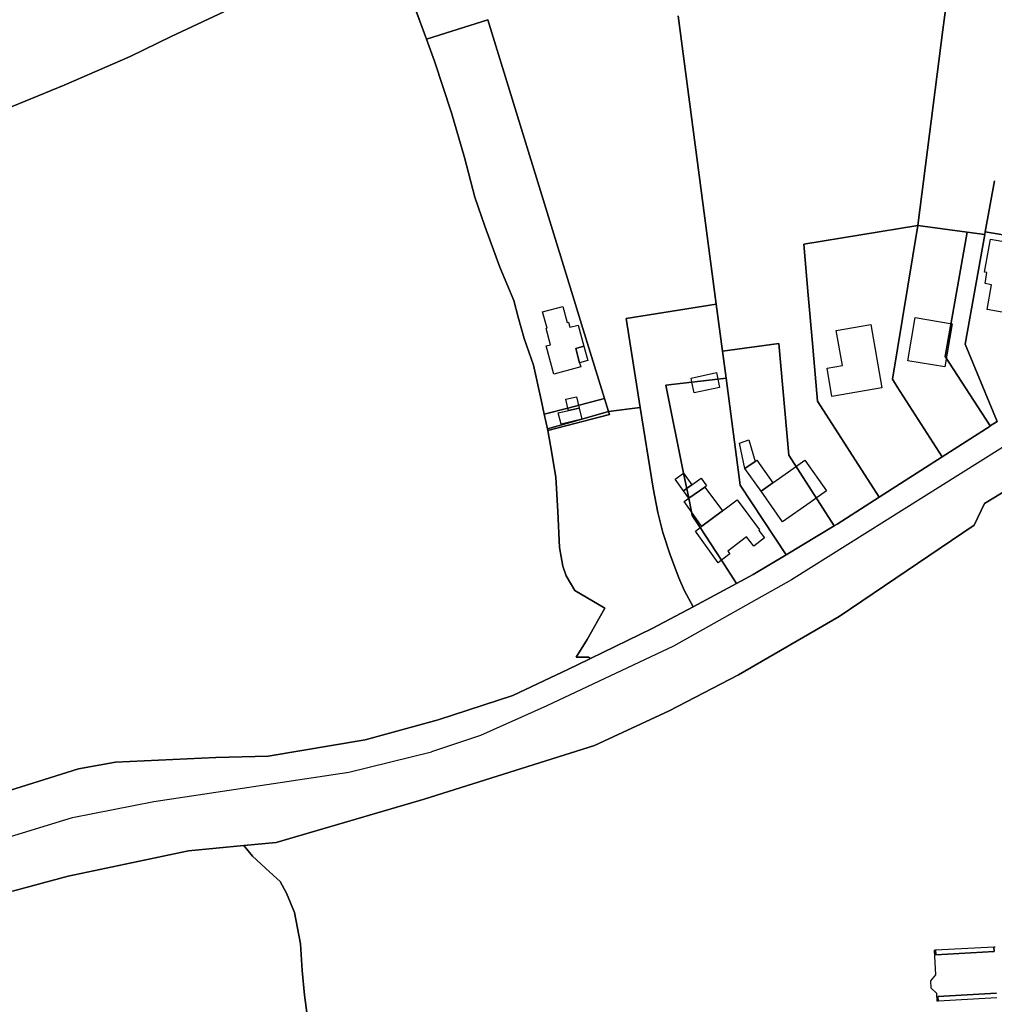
# Model space of a CAD drawing. Extents: x 577960 to 582939, y 6017202 to 6023066.
# Tile 173 of 217: x 579974 to 580208, y 6022145 to 6022381. Entities that reach past the tile are written whole.
import ezdxf

# ---------------------------------------------------------------- set-up
doc = ezdxf.new("R2010")
doc.units = 0
doc.header["$MEASUREMENT"] = 0
doc.linetypes.add('D', pattern=[0])
for name, color, linetype in [('LI__FLUR', 7, 'D'), ('LI__GEB', 7, 'Continuous'), ('LI__STRASSE', 7, 'Continuous')]:
    doc.layers.add(name, color=color, linetype=linetype)

msp = doc.modelspace()

# ---------------------------------------------------------------- linework, layer by layer
at = {"layer": 'LI__FLUR', "color": 8, "linetype": 'D', "true_color": 0x808080}
for p, q in [((580198.278, 6022398.098), (580195.776, 6022378.528)), ((580195.776, 6022378.528), (580198.278, 6022398.098)), ((580071.88, 6022376.312), (580066.645, 6022390.616)), ((580066.645, 6022390.616), (580071.88, 6022376.312)), ((580023.264, 6022382.831), (580010.649, 6022376.914)), ((580010.649, 6022376.914), (580023.264, 6022382.831)), ((580073.612, 6022376.853), (580086.567, 6022380.901)), ((580086.567, 6022380.901), (580073.612, 6022376.853)), ((580086.567, 6022380.901), (580107.311, 6022313.695)), ((580107.311, 6022313.695), (580086.567, 6022380.901)), ((580141.411, 6022312.724), (580132.293, 6022381.893)), ((580132.293, 6022381.893), (580141.411, 6022312.724)), ((580195.776, 6022378.528), (580189.772, 6022331.562)), ((580189.772, 6022331.562), (580195.776, 6022378.528)), ((580010.649, 6022376.914), (580000.813, 6022372.116)), ((580000.813, 6022372.116), (580010.649, 6022376.914)), ((580071.88, 6022376.312), (580073.612, 6022376.853)), ((580073.612, 6022376.853), (580071.88, 6022376.312)), ((580073.81, 6022371.039), (580071.88, 6022376.312)), ((580071.88, 6022376.312), (580073.81, 6022371.039)), ((580000.813, 6022372.116), (579984.99, 6022365.24)), ((579984.99, 6022365.24), (580000.813, 6022372.116)), ((580077.922, 6022358.6), (580073.81, 6022371.039)), ((580073.81, 6022371.039), (580077.922, 6022358.6)), ((579984.99, 6022365.24), (579969.306, 6022358.863)), ((579969.306, 6022358.863), (579984.99, 6022365.24)), ((580081.005, 6022347.891), (580077.922, 6022358.6)), ((580077.922, 6022358.6), (580081.005, 6022347.891)), ((580083.521, 6022338.346), (580081.005, 6022347.891)), ((580081.005, 6022347.891), (580083.521, 6022338.346)), ((580205.925, 6022330.093), (580208.115, 6022342.297)), ((580208.115, 6022342.297), (580205.925, 6022330.093)), ((580085.858, 6022331.395), (580083.521, 6022338.346)), ((580083.521, 6022338.346), (580085.858, 6022331.395)), ((580089.468, 6022321.591), (580085.858, 6022331.395)), ((580085.858, 6022331.395), (580089.468, 6022321.591)), ((580189.772, 6022331.562), (580162.414, 6022327.145)), ((580162.414, 6022327.145), (580189.772, 6022331.562)), ((580189.772, 6022331.562), (580183.644, 6022294.709)), ((580183.644, 6022294.709), (580189.772, 6022331.562)), ((580189.772, 6022331.562), (580201.577, 6022330.013)), ((580201.577, 6022330.013), (580189.772, 6022331.562)), ((580201.577, 6022330.013), (580196.269, 6022300.156)), ((580196.269, 6022300.156), (580201.577, 6022330.013)), ((580201.087, 6022303.115), (580205.815, 6022329.463)), ((580205.815, 6022329.463), (580201.087, 6022303.115)), ((580201.577, 6022330.013), (580205.815, 6022329.463)), ((580205.815, 6022329.463), (580201.577, 6022330.013)), ((580205.815, 6022329.463), (580205.925, 6022330.093)), ((580205.925, 6022330.093), (580205.815, 6022329.463)), ((580221.669, 6022327.284), (580205.925, 6022330.093)), ((580205.925, 6022330.093), (580221.669, 6022327.284)), ((580162.414, 6022327.145), (580163.465, 6022314.857)), ((580163.465, 6022314.857), (580162.414, 6022327.145)), ((580092.801, 6022313.556), (580089.468, 6022321.591)), ((580089.468, 6022321.591), (580092.801, 6022313.556)), ((580163.465, 6022314.857), (580164.374, 6022304.265)), ((580164.374, 6022304.265), (580163.465, 6022314.857)), ((580093.878, 6022309.592), (580092.801, 6022313.556)), ((580092.801, 6022313.556), (580093.878, 6022309.592)), ((580107.311, 6022313.695), (580109.088, 6022307.938)), ((580109.088, 6022307.938), (580107.311, 6022313.695)), ((580141.411, 6022312.724), (580119.78, 6022309.29)), ((580119.78, 6022309.29), (580141.411, 6022312.724)), ((580142.895, 6022301.466), (580141.411, 6022312.724)), ((580141.411, 6022312.724), (580142.895, 6022301.466)), ((580095.276, 6022304.441), (580093.878, 6022309.592)), ((580093.878, 6022309.592), (580095.276, 6022304.441)), ((580109.088, 6022307.938), (580114.606, 6022290.06)), ((580114.606, 6022290.06), (580109.088, 6022307.938)), ((580119.78, 6022309.29), (580123.169, 6022287.936)), ((580123.169, 6022287.936), (580119.78, 6022309.29)), ((580097.533, 6022298.102), (580095.276, 6022304.441)), ((580095.276, 6022304.441), (580097.533, 6022298.102)), ((580156.378, 6022303.242), (580142.895, 6022301.466)), ((580142.895, 6022301.466), (580156.378, 6022303.242)), ((580158.797, 6022276.497), (580156.378, 6022303.242)), ((580156.378, 6022303.242), (580158.797, 6022276.497)), ((580164.374, 6022304.265), (580165.652, 6022289.432)), ((580165.652, 6022289.432), (580164.374, 6022304.265)), ((580208.743, 6022284.573), (580201.087, 6022303.115)), ((580201.087, 6022303.115), (580208.743, 6022284.573)), ((580143.748, 6022294.994), (580142.895, 6022301.466)), ((580142.895, 6022301.466), (580143.748, 6022294.994)), ((580196.269, 6022300.156), (580207.105, 6022283.523)), ((580207.105, 6022283.523), (580196.269, 6022300.156)), ((580099.394, 6022289.747), (580097.533, 6022298.102)), ((580097.533, 6022298.102), (580099.394, 6022289.747)), ((580129.299, 6022293.305), (580135.558, 6022294.037)), ((580135.558, 6022294.037), (580129.299, 6022293.305)), ((580135.558, 6022294.037), (580141.74, 6022294.759)), ((580141.74, 6022294.759), (580135.558, 6022294.037)), ((580141.74, 6022294.759), (580143.748, 6022294.994)), ((580143.748, 6022294.994), (580141.74, 6022294.759)), ((580143.748, 6022294.994), (580147.135, 6022269.298)), ((580147.135, 6022269.298), (580143.748, 6022294.994)), ((580183.644, 6022294.709), (580184.828, 6022292.874)), ((580184.828, 6022292.874), (580183.644, 6022294.709)), ((580133.562, 6022272.196), (580129.299, 6022293.305)), ((580129.299, 6022293.305), (580133.562, 6022272.196)), ((580184.828, 6022292.874), (580195.599, 6022276.108)), ((580195.599, 6022276.108), (580184.828, 6022292.874)), ((580100.152, 6022286.351), (580099.394, 6022289.747)), ((580099.394, 6022289.747), (580100.152, 6022286.351)), ((580114.606, 6022290.06), (580105.816, 6022287.804)), ((580105.816, 6022287.804), (580114.606, 6022290.06)), ((580115.572, 6022286.928), (580114.606, 6022290.06)), ((580114.606, 6022290.06), (580115.572, 6022286.928)), ((580165.652, 6022289.432), (580180.445, 6022266.392)), ((580180.445, 6022266.392), (580165.652, 6022289.432)), ((580105.816, 6022287.804), (580100.152, 6022286.351)), ((580100.152, 6022286.351), (580105.816, 6022287.804)), ((580115.572, 6022286.928), (580109.158, 6022285.102)), ((580109.158, 6022285.102), (580115.572, 6022286.928)), ((580123.169, 6022287.936), (580115.572, 6022286.928)), ((580115.572, 6022286.928), (580123.169, 6022287.936)), ((580115.572, 6022286.928), (580115.784, 6022286.24)), ((580115.784, 6022286.24), (580115.572, 6022286.928)), ((580126.248, 6022268.536), (580123.169, 6022287.936)), ((580123.169, 6022287.936), (580126.248, 6022268.536)), ((580100.888, 6022282.778), (580100.152, 6022286.351)), ((580100.152, 6022286.351), (580100.888, 6022282.778)), ((580109.158, 6022285.102), (580100.888, 6022282.778)), ((580100.888, 6022282.778), (580109.158, 6022285.102)), ((580115.784, 6022286.24), (580100.961, 6022282.426)), ((580100.961, 6022282.426), (580115.784, 6022286.24)), ((580207.105, 6022283.523), (580208.743, 6022284.573)), ((580208.743, 6022284.573), (580207.105, 6022283.523)), ((580100.961, 6022282.426), (580100.888, 6022282.778)), ((580100.888, 6022282.778), (580100.961, 6022282.426)), ((580100.961, 6022282.426), (580101.62, 6022278.822)), ((580101.62, 6022278.822), (580100.961, 6022282.426)), ((580207.064, 6022283.484), (580195.599, 6022276.108)), ((580195.599, 6022276.108), (580207.064, 6022283.484)), ((580207.105, 6022283.523), (580207.064, 6022283.484)), ((580207.064, 6022283.484), (580207.105, 6022283.523)), ((580101.62, 6022278.822), (580102.927, 6022271.215)), ((580102.927, 6022271.215), (580101.62, 6022278.822)), ((580169.709, 6022259.52), (580158.797, 6022276.497)), ((580158.797, 6022276.497), (580169.709, 6022259.52)), ((580195.599, 6022276.108), (580180.445, 6022266.392)), ((580180.445, 6022266.392), (580195.599, 6022276.108)), ((580102.927, 6022271.215), (580103.364, 6022262.976)), ((580103.364, 6022262.976), (580102.927, 6022271.215)), ((580134.78, 6022266.163), (580133.562, 6022272.196)), ((580133.562, 6022272.196), (580134.78, 6022266.163)), ((580216.05, 6022271.229), (580205.714, 6022264.922)), ((580205.714, 6022264.922), (580216.05, 6022271.229)), ((580127.357, 6022262.75), (580126.248, 6022268.536)), ((580126.248, 6022268.536), (580127.357, 6022262.75)), ((580147.135, 6022269.298), (580158.144, 6022252.579)), ((580158.144, 6022252.579), (580147.135, 6022269.298)), ((580135.438, 6022262.902), (580134.78, 6022266.163)), ((580134.78, 6022266.163), (580135.438, 6022262.902)), ((580180.445, 6022266.392), (580170.389, 6022259.938)), ((580170.389, 6022259.938), (580180.445, 6022266.392)), ((580103.364, 6022262.976), (580103.801, 6022254.325)), ((580103.801, 6022254.325), (580103.364, 6022262.976)), ((580135.612, 6022262.041), (580135.438, 6022262.902)), ((580135.438, 6022262.902), (580135.612, 6022262.041)), ((580205.714, 6022264.922), (580203.285, 6022259.675)), ((580203.285, 6022259.675), (580205.714, 6022264.922)), ((580128.564, 6022257.914), (580127.357, 6022262.75)), ((580127.357, 6022262.75), (580128.564, 6022257.914)), ((580137.52, 6022259.122), (580135.612, 6022262.041)), ((580135.612, 6022262.041), (580137.52, 6022259.122)), ((580142.638, 6022251.291), (580137.52, 6022259.122)), ((580137.52, 6022259.122), (580142.638, 6022251.291)), ((580169.709, 6022259.52), (580158.144, 6022252.579)), ((580158.144, 6022252.579), (580169.709, 6022259.52)), ((580170.389, 6022259.938), (580169.709, 6022259.52)), ((580169.709, 6022259.52), (580170.389, 6022259.938)), ((580203.285, 6022259.675), (580170.889, 6022237.775)), ((580170.889, 6022237.775), (580203.285, 6022259.675)), ((580130.305, 6022252.565), (580128.564, 6022257.914)), ((580128.564, 6022257.914), (580130.305, 6022252.565)), ((580103.801, 6022254.325), (580104.614, 6022249.892)), ((580104.614, 6022249.892), (580103.801, 6022254.325)), ((580132.396, 6022247.024), (580130.305, 6022252.565)), ((580130.305, 6022252.565), (580132.396, 6022247.024)), ((580146.274, 6022245.729), (580142.638, 6022251.291)), ((580142.638, 6022251.291), (580146.274, 6022245.729)), ((580158.144, 6022252.579), (580150.266, 6022247.865)), ((580150.266, 6022247.865), (580158.144, 6022252.579)), ((580104.614, 6022249.892), (580105.421, 6022247.519)), ((580105.421, 6022247.519), (580104.614, 6022249.892)), ((580105.421, 6022247.519), (580107.443, 6022244.011)), ((580107.443, 6022244.011), (580105.421, 6022247.519)), ((580133.729, 6022244.074), (580132.396, 6022247.024)), ((580132.396, 6022247.024), (580133.729, 6022244.074)), ((580150.266, 6022247.865), (580146.274, 6022245.729)), ((580146.274, 6022245.729), (580150.266, 6022247.865)), ((580107.443, 6022244.011), (580114.705, 6022239.814)), ((580114.705, 6022239.814), (580107.443, 6022244.011)), ((580135.83, 6022240.122), (580133.729, 6022244.074)), ((580133.729, 6022244.074), (580135.83, 6022240.122)), ((580146.274, 6022245.729), (580135.83, 6022240.122)), ((580135.83, 6022240.122), (580146.274, 6022245.729)), ((580114.705, 6022239.814), (580110.41, 6022232.289)), ((580110.41, 6022232.289), (580114.705, 6022239.814)), ((580125.995, 6022234.873), (580135.83, 6022240.122)), ((580135.83, 6022240.122), (580125.995, 6022234.873)), ((580170.889, 6022237.775), (580146.749, 6022223.772)), ((580146.749, 6022223.772), (580170.889, 6022237.775)), ((580111.252, 6022227.698), (580125.995, 6022234.873)), ((580125.995, 6022234.873), (580111.252, 6022227.698)), ((580110.41, 6022232.289), (580107.781, 6022228.016)), ((580107.781, 6022228.016), (580110.41, 6022232.289)), ((580107.781, 6022228.016), (580110.73, 6022228.023)), ((580110.73, 6022228.023), (580107.781, 6022228.016)), ((580111.252, 6022227.698), (580108.124, 6022226.16)), ((580108.124, 6022226.16), (580111.252, 6022227.698)), ((580110.73, 6022228.023), (580111.252, 6022227.698)), ((580111.252, 6022227.698), (580110.73, 6022228.023)), ((580105.954, 6022225.119), (580092.62, 6022218.854)), ((580092.62, 6022218.854), (580105.954, 6022225.119)), ((580108.124, 6022226.16), (580105.954, 6022225.119)), ((580105.954, 6022225.119), (580108.124, 6022226.16)), ((580146.749, 6022223.772), (580130.096, 6022215.137)), ((580130.096, 6022215.137), (580146.749, 6022223.772)), ((580092.62, 6022218.854), (580074.694, 6022213.013)), ((580074.694, 6022213.013), (580092.62, 6022218.854)), ((580130.096, 6022215.137), (580112.163, 6022206.801)), ((580112.163, 6022206.801), (580130.096, 6022215.137)), ((580074.694, 6022213.013), (580057.151, 6022208.172)), ((580057.151, 6022208.172), (580074.694, 6022213.013)), ((580057.151, 6022208.172), (580033.925, 6022204.263)), ((580033.925, 6022204.263), (580057.151, 6022208.172)), ((580112.163, 6022206.801), (580071.31, 6022193.957)), ((580071.31, 6022193.957), (580112.163, 6022206.801)), ((580021.332, 6022203.973), (579997.282, 6022202.854)), ((579997.282, 6022202.854), (580021.332, 6022203.973)), ((580033.925, 6022204.263), (580021.332, 6022203.973)), ((580021.332, 6022203.973), (580033.925, 6022204.263)), ((579997.282, 6022202.854), (579988.405, 6022201.266)), ((579988.405, 6022201.266), (579997.282, 6022202.854)), ((579988.405, 6022201.266), (579970.582, 6022195.629)), ((579970.582, 6022195.629), (579988.405, 6022201.266)), ((580071.31, 6022193.957), (580035.805, 6022183.543)), ((580035.805, 6022183.543), (580071.31, 6022193.957)), ((580014.774, 6022181.554), (580028.098, 6022182.813)), ((580028.098, 6022182.813), (580014.774, 6022181.554)), ((580035.805, 6022183.543), (580028.098, 6022182.813)), ((580028.098, 6022182.813), (580035.805, 6022183.543)), ((580028.098, 6022182.813), (580030.108, 6022180.284)), ((580030.108, 6022180.284), (580028.098, 6022182.813)), ((579985.896, 6022175.468), (580014.774, 6022181.554)), ((580014.774, 6022181.554), (579985.896, 6022175.468)), ((580030.108, 6022180.284), (580034.186, 6022176.496)), ((580034.186, 6022176.496), (580030.108, 6022180.284)), ((579972.611, 6022171.89), (579985.896, 6022175.468)), ((579985.896, 6022175.468), (579972.611, 6022171.89)), ((580034.186, 6022176.496), (580036.755, 6022174.177)), ((580036.755, 6022174.177), (580034.186, 6022176.496)), ((580036.755, 6022174.177), (580038.304, 6022171.408)), ((580038.304, 6022171.408), (580036.755, 6022174.177)), ((580038.304, 6022171.408), (580040.253, 6022166.77)), ((580040.253, 6022166.77), (580038.304, 6022171.408)), ((580040.253, 6022166.77), (580041.662, 6022159.274)), ((580041.662, 6022159.274), (580040.253, 6022166.77)), ((580041.662, 6022159.274), (580042.062, 6022152.827)), ((580042.062, 6022152.827), (580041.662, 6022159.274)), ((580042.062, 6022152.827), (580042.612, 6022146.919)), ((580042.612, 6022146.919), (580042.062, 6022152.827)), ((580042.612, 6022146.919), (580043.45, 6022141.002)), ((580043.45, 6022141.002), (580042.612, 6022146.919))]:
    msp.add_line(p, q, dxfattribs=at)
at = {"layer": 'LI__GEB', "color": 5, "linetype": 'D', "true_color": 0x0000ff}
for p, q in [((580205.739, 6022320.43), (580207.173, 6022328.331)), ((580207.173, 6022328.331), (580216.07, 6022326.689)), ((580206.332, 6022320.308), (580205.739, 6022320.43)), ((580205.872, 6022317.651), (580206.332, 6022320.308)), ((580207.427, 6022317.349), (580205.872, 6022317.651)), ((580206.406, 6022311.471), (580207.427, 6022317.349)), ((580099.744, 6022310.857), (580104.561, 6022312.189)), ((580100.823, 6022306.955), (580099.744, 6022310.857)), ((580104.561, 6022312.189), (580105.64, 6022308.287)), ((580216.677, 6022309.6), (580206.406, 6022311.471)), ((580105.64, 6022308.287), (580105.939, 6022308.37)), ((580105.939, 6022308.37), (580106.272, 6022307.165)), ((580106.272, 6022307.165), (580108.238, 6022307.709)), ((580108.238, 6022307.709), (580109.65, 6022302.602)), ((580170.193, 6022306.4), (580178.452, 6022307.834)), ((580178.452, 6022307.834), (580181.086, 6022292.664)), ((580187.373, 6022299.157), (580189.102, 6022309.522)), ((580189.102, 6022309.522), (580197.958, 6022308.033)), ((580197.958, 6022308.033), (580196.229, 6022297.658)), ((580100.592, 6022306.891), (580100.823, 6022306.955)), ((580101.668, 6022302.998), (580100.592, 6022306.891)), ((580171.652, 6022297.992), (580170.193, 6022306.4)), ((580100.618, 6022302.708), (580101.668, 6022302.998)), ((580102.451, 6022295.96), (580100.618, 6022302.708)), ((580109.65, 6022302.602), (580107.684, 6022302.059)), ((580107.684, 6022302.059), (580108.625, 6022298.658)), ((580108.625, 6022298.658), (580108.891, 6022297.694)), ((580196.229, 6022297.658), (580187.373, 6022299.157)), ((580108.891, 6022297.694), (580102.451, 6022295.96)), ((580135.353, 6022294.992), (580141.413, 6022296.285)), ((580141.413, 6022296.285), (580141.74, 6022294.759)), ((580167.973, 6022297.354), (580171.652, 6022297.992)), ((580169.147, 6022290.592), (580167.973, 6022297.354)), ((580135.558, 6022294.037), (580135.353, 6022294.992)), ((580136.12, 6022291.414), (580135.558, 6022294.037)), ((580141.74, 6022294.759), (580142.179, 6022292.71)), ((580142.179, 6022292.71), (580136.12, 6022291.414)), ((580181.086, 6022292.664), (580169.147, 6022290.592)), ((580105.285, 6022289.906), (580107.841, 6022290.523)), ((580105.816, 6022287.804), (580105.285, 6022289.906)), ((580107.841, 6022290.523), (580108.524, 6022287.773)), ((580105.96, 6022287.21), (580105.816, 6022287.804)), ((580108.524, 6022287.773), (580105.96, 6022287.21)), ((580146.938, 6022279.404), (580149.211, 6022280.187)), ((580148.287, 6022273.284), (580146.938, 6022279.404)), ((580149.211, 6022280.187), (580150.721, 6022275.003)), ((580150.721, 6022275.003), (580148.287, 6022273.284)), ((580148.287, 6022273.284), (580150.721, 6022275.003)), ((580150.721, 6022275.003), (580151.124, 6022275.287)), ((580151.124, 6022275.287), (580154.961, 6022269.842)), ((580158.75, 6022272.511), (580162.65, 6022275.255)), ((580162.65, 6022275.255), (580167.827, 6022267.9)), ((580152.128, 6022267.844), (580148.287, 6022273.284)), ((580154.961, 6022269.842), (580158.75, 6022272.511)), ((580131.538, 6022270.76), (580133.562, 6022272.196)), ((580133.541, 6022267.93), (580131.538, 6022270.76)), ((580133.562, 6022272.196), (580135.569, 6022269.365)), ((580135.569, 6022269.365), (580137.812, 6022270.952)), ((580137.812, 6022270.952), (580139.08, 6022269.158)), ((580133.541, 6022267.93), (580135.569, 6022269.365)), ((580135.569, 6022269.365), (580133.541, 6022267.93)), ((580134.78, 6022266.163), (580133.541, 6022267.93)), ((580138.644, 6022268.851), (580134.78, 6022266.163)), ((580134.78, 6022266.163), (580138.644, 6022268.851)), ((580139.08, 6022269.158), (580138.644, 6022268.851)), ((580138.644, 6022268.851), (580142.905, 6022263.126)), ((580152.128, 6022267.844), (580154.961, 6022269.842)), ((580154.961, 6022269.842), (580152.128, 6022267.844)), ((580157.31, 6022260.498), (580152.128, 6022267.844)), ((580167.827, 6022267.9), (580163.931, 6022265.16)), ((580133.67, 6022265.39), (580134.78, 6022266.163)), ((580135.438, 6022262.902), (580133.67, 6022265.39)), ((580142.905, 6022263.126), (580146.42, 6022265.744)), ((580146.42, 6022265.744), (580151.761, 6022258.591)), ((580163.931, 6022265.16), (580157.31, 6022260.498)), ((580137.715, 6022259.698), (580135.438, 6022262.902)), ((580137.922, 6022259.419), (580142.905, 6022263.126)), ((580142.905, 6022263.126), (580137.922, 6022259.419)), ((580136.387, 6022258.288), (580137.52, 6022259.122)), ((580141.843, 6022250.676), (580136.387, 6022258.288)), ((580137.52, 6022259.122), (580137.922, 6022259.419)), ((580137.922, 6022259.419), (580137.715, 6022259.698)), ((580151.761, 6022258.591), (580151.576, 6022258.448)), ((580151.576, 6022258.448), (580152.981, 6022256.643)), ((580148.62, 6022256.898), (580144.16, 6022253.434)), ((580150.386, 6022254.627), (580148.62, 6022256.898)), ((580152.981, 6022256.643), (580150.386, 6022254.627)), ((580144.16, 6022253.434), (580144.628, 6022252.831)), ((580142.638, 6022251.291), (580141.843, 6022250.676)), ((580144.628, 6022252.831), (580142.638, 6022251.291)), ((580193.727, 6022157.772), (580193.967, 6022157.782)), ((580194.057, 6022151.814), (580193.727, 6022157.772)), ((580193.967, 6022157.782), (580194.027, 6022156.642)), ((580194.027, 6022156.642), (580208.071, 6022157.422)), ((580208.011, 6022158.561), (580208.261, 6022158.571)), ((580208.071, 6022157.422), (580208.011, 6022158.561)), ((580192.878, 6022150.345), (580194.057, 6022151.814)), ((580192.968, 6022148.636), (580192.878, 6022150.345)), ((580194.307, 6022147.317), (580192.968, 6022148.636)), ((580194.407, 6022145.497), (580194.307, 6022147.317)), ((580208.651, 6022147.426), (580194.577, 6022146.647)), ((580194.637, 6022145.507), (580194.407, 6022145.497)), ((580194.577, 6022146.647), (580194.637, 6022145.507))]:
    msp.add_line(p, q, dxfattribs=at)
at = {"layer": 'LI__GEB', "color": 5, "linetype": 'D', "true_color": 0x0100ff}
for p, q in [((580107.684, 6022302.059), (580109.65, 6022302.602)), ((580108.625, 6022298.658), (580107.684, 6022302.059)), ((580109.65, 6022302.602), (580110.59, 6022299.201)), ((580110.59, 6022299.201), (580108.625, 6022298.658)), ((580103.48, 6022286.665), (580105.96, 6022287.21)), ((580104.155, 6022283.887), (580103.48, 6022286.665)), ((580105.96, 6022287.21), (580108.524, 6022287.773)), ((580108.524, 6022287.773), (580109.158, 6022285.102)), ((580109.158, 6022285.102), (580104.155, 6022283.887)), ((580193.967, 6022157.782), (580208.011, 6022158.561)), ((580194.027, 6022156.642), (580193.967, 6022157.782)), ((580208.071, 6022157.422), (580194.027, 6022156.642)), ((580208.011, 6022158.561), (580208.071, 6022157.422)), ((580194.577, 6022146.647), (580208.651, 6022147.426)), ((580194.637, 6022145.507), (580194.577, 6022146.647)), ((580208.711, 6022146.287), (580194.637, 6022145.507))]:
    msp.add_line(p, q, dxfattribs=at)
at = {"layer": 'LI__STRASSE', "color": 251, "linetype": 'D', "true_color": 0x656464}
for p, q in [((580216.7, 6022282.504), (580159.424, 6022246.621)), ((580159.424, 6022246.621), (580131.106, 6022230.639)), ((580131.106, 6022230.639), (580100.748, 6022216.336)), ((580100.748, 6022216.336), (580084.858, 6022209.208)), ((580084.858, 6022209.208), (580073.078, 6022205.357)), ((580053.218, 6022200.448), (580073.078, 6022205.357)), ((580006.456, 6022193.399), (580053.218, 6022200.448)), ((579986.948, 6022189.564), (580006.456, 6022193.399)), ((579943.623, 6022176.239), (579986.948, 6022189.564))]:
    msp.add_line(p, q, dxfattribs=at)

doc.saveas('drawing.dxf')
